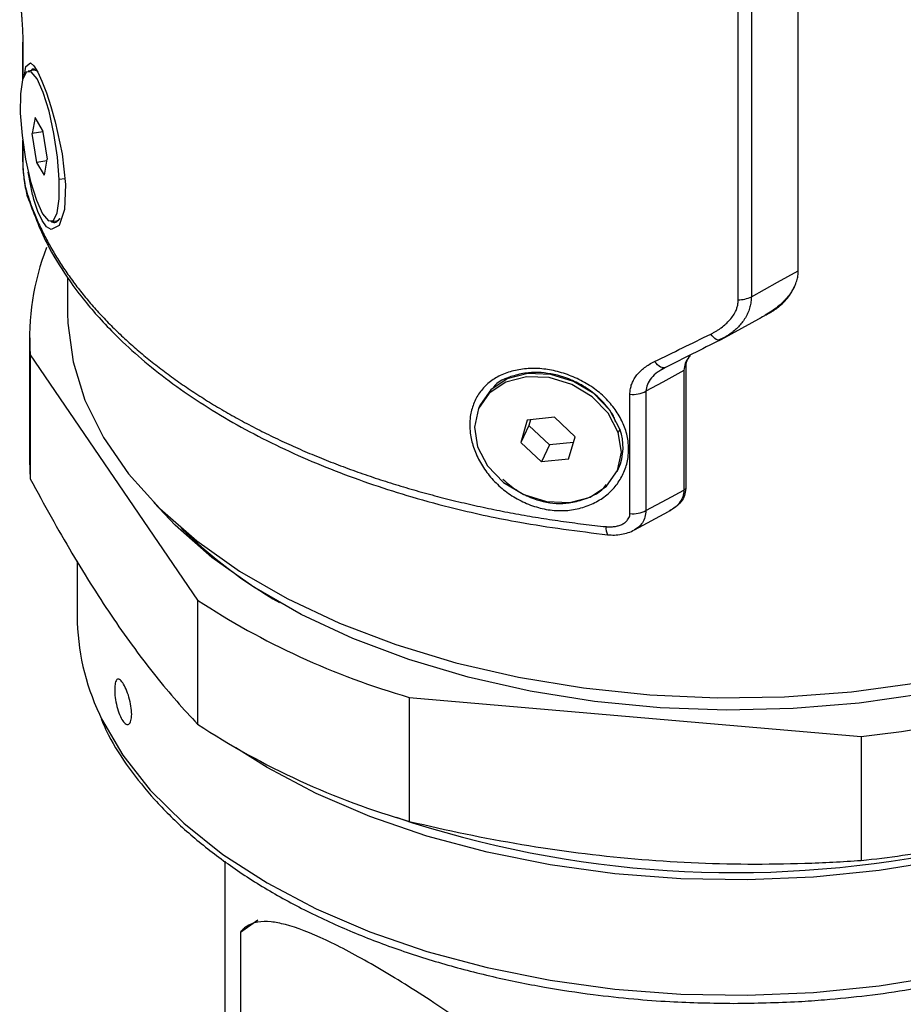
# Model space of a CAD drawing. Header units: millimetres. Extents: x -88 to 910, y -234 to 995.
# Tile 25 of 40: x 814 to 860, y 598 to 649. Entities that reach past the tile are written whole.
import ezdxf

# ---------------------------------------------------------------- set-up
doc = ezdxf.new("R2010")
doc.units = ezdxf.units.MM

msp = doc.modelspace()

# ---------------------------------------------------------------- linework, layer by layer
at = {"color": 7, "linetype": 'Continuous', "lineweight": 25}
for p, q in [((854.653, 636.377), (854.653, 875.371)), ((851.499, 634.759), (851.499, 873.915)), ((852.188, 874.077), (852.188, 634.921)), ((813.911, 648.29), (813.911, 646.378)), ((814.489, 646.821), (814.199, 646.776)), ((814.57, 646.826), (814.515, 646.876)), ((814.565, 644.342), (814.416, 643.497)), ((814.959, 643.668), (814.565, 644.342)), ((814.959, 643.668), (815.205, 642.149)), ((813.911, 643.143), (813.911, 642.021)), ((814.973, 643.583), (814.416, 643.497)), ((814.662, 641.978), (814.416, 643.497)), ((815.189, 642.059), (814.662, 641.978)), ((815.056, 641.304), (815.205, 642.149)), ((815.056, 641.304), (814.662, 641.978)), ((816.125, 641.117), (815.836, 641.073)), ((815.422, 638.87), (815.712, 638.915)), ((854.653, 636.274), (854.653, 636.377)), ((816.274, 635.914), (816.274, 634.052)), ((850.607, 632.677), (852.78, 633.869)), ((852.92, 633.949), (852.913, 633.945)), ((814.274, 632.827), (814.274, 626.311)), ((850.45, 632.632), (850.77, 632.788)), ((814.311, 631.874), (823.099, 618.982)), ((814.311, 631.874), (814.311, 625.359)), ((847.426, 631.061), (847.559, 631.18)), ((847.678, 631.204), (847.501, 631.095)), ((848.742, 631.291), (848.742, 624.836)), ((848.649, 631.05), (848.649, 624.782)), ((845.811, 623.528), (845.811, 629.798)), ((846.65, 629.954), (846.65, 623.684)), ((837.953, 629.265), (837.876, 629.097)), ((841.84, 628.586), (840.417, 628.44)), ((841.84, 628.586), (842.926, 627.56)), ((840.417, 628.44), (840.081, 627.267)), ((840.495, 628.159), (840.081, 627.267)), ((840.581, 628.456), (840.495, 628.159)), ((841.582, 627.133), (840.495, 628.159)), ((842.591, 626.387), (842.926, 627.56)), ((845.277, 627.961), (845.2, 627.794)), ((841.168, 626.241), (840.081, 627.267)), ((841.582, 627.133), (841.168, 626.241)), ((842.841, 627.263), (841.582, 627.133)), ((814.274, 626.311), (814.311, 625.359)), ((842.591, 626.387), (841.168, 626.241)), ((845.132, 625.729), (845.21, 625.897)), ((848.649, 624.782), (848.742, 624.836)), ((848.649, 624.782), (848.649, 624.759)), ((846.048, 622.667), (847.839, 623.63)), ((847.882, 623.663), (847.974, 623.716)), ((816.774, 621.027), (816.774, 618.129)), ((823.099, 618.982), (823.099, 612.466)), ((834.221, 613.871), (857.956, 611.818)), ((834.221, 613.871), (834.221, 607.356)), ((857.956, 611.818), (857.956, 605.303)), ((824.524, 605.258), (824.524, 595.108)), ((825.353, 601.529), (826.262, 602.176)), ((825.353, 601.529), (825.353, 595.586))]:
    msp.add_line(p, q, dxfattribs=at)
at = {"color": 8, "linetype": 'Continuous', "lineweight": 25}
for p, q in [((813.922, 648.207), (813.922, 646.413)), ((813.922, 643.064), (813.922, 641.937)), ((848.742, 631.291), (848.681, 631.221))]:
    msp.add_line(p, q, dxfattribs=at)
at = {"color": 7, "linetype": 'Continuous', "lineweight": 25, "flags": 128}
for points in [[(813.911, 648.29), (813.912, 648.272), (813.922, 648.207)], [(815.836, 641.073), (815.741, 642.254), (815.555, 643.492), (815.296, 644.663), (814.989, 645.655), (814.665, 646.37), (814.356, 646.737), (814.091, 646.721), (813.896, 646.324), (813.791, 645.584), (813.786, 644.574)], [(814.684, 646.755), (814.646, 646.782), (814.489, 646.821)], [(813.786, 644.574), (813.881, 643.392), (814.067, 642.155), (814.325, 640.983), (814.632, 639.991), (814.956, 639.277), (815.265, 638.909), (815.531, 638.925), (815.725, 639.322), (815.83, 640.062), (815.836, 641.073)], [(814.168, 640.177), (814.144, 640.255), (814.126, 640.41)], [(815.712, 638.915), (815.82, 638.97), (815.878, 639.036)], [(852.188, 634.921), (853.568, 635.679), (854.653, 636.274)], [(816.274, 634.052), (816.286, 633.54), (816.555, 631.499), (817.18, 629.484), (818.156, 627.516), (819.471, 625.616), (821.112, 623.802), (823.063, 622.093), (825.304, 620.506), (827.811, 619.059), (830.559, 617.766), (833.519, 616.639), (836.661, 615.692), (839.954, 614.932), (843.363, 614.369), (846.852, 614.008), (850.388, 613.853), (853.932, 613.905), (857.449, 614.163), (860.903, 614.626), (864.258, 615.288), (865.562, 615.607)], [(850.546, 632.647), (850.504, 632.631), (850.454, 632.631), (850.397, 632.648), (850.335, 632.681), (850.268, 632.729), (850.198, 632.792), (850.126, 632.869), (850.053, 632.957)], [(847.678, 631.204), (847.625, 631.183), (847.564, 631.18), (847.497, 631.195), (847.424, 631.227), (847.347, 631.277), (847.267, 631.343), (847.187, 631.423), (847.107, 631.517)], [(845.2, 627.794), (844.671, 628.795), (843.832, 629.66), (842.765, 630.306), (841.574, 630.668), (840.377, 630.712), (839.29, 630.433), (838.42, 629.858), (837.852, 629.044), (837.641, 628.071), (837.808, 627.033)], [(845.277, 627.961), (844.748, 628.962), (843.909, 629.828), (842.842, 630.473), (841.652, 630.835), (840.455, 630.879), (839.368, 630.6), (838.498, 630.025), (837.953, 629.265)], [(848.649, 631.05), (847.53, 630.436), (846.65, 629.954)], [(837.808, 627.033), (838.337, 626.032), (839.176, 625.167), (840.243, 624.521), (841.433, 624.159), (842.631, 624.115), (843.717, 624.394), (844.588, 624.969), (845.156, 625.783), (845.367, 626.756), (845.2, 627.794)], [(846.65, 623.684), (847.77, 624.286), (848.649, 624.759)], [(865.35, 614.96), (864.535, 614.753), (861.245, 614.062), (857.85, 613.57), (854.386, 613.281), (850.888, 613.2), (847.394, 613.327), (843.942, 613.661), (840.567, 614.198), (837.306, 614.932), (834.192, 615.856), (831.26, 616.96), (828.54, 618.232), (826.061, 619.659), (823.85, 621.225), (821.929, 622.914), (820.805, 624.117)], [(862.539, 605.365), (862.265, 605.311), (858.9, 604.766), (855.457, 604.42), (851.971, 604.277), (848.478, 604.339), (845.013, 604.604), (841.613, 605.07), (838.312, 605.733), (835.144, 606.584), (832.141, 607.617), (829.335, 608.819), (826.754, 610.179), (825.106, 611.211)]]:
    msp.add_lwpolyline(points, dxfattribs=at)
at = {"color": 8, "linetype": 'Continuous', "lineweight": 25, "flags": 128}
for points in [[(814.012, 646.558), (814.084, 647.021), (814.328, 647.216), (814.497, 647.057), (814.699, 646.726), (814.924, 646.244), (815.16, 645.634), (815.397, 644.919), (815.625, 644.116), (815.988, 642.426), (816.16, 640.815), (816.102, 639.501), (815.826, 638.669), (815.403, 638.448), (815.166, 638.596), (814.928, 638.921), (814.701, 639.404), (814.501, 640.022), (814.501, 640.022)], [(813.911, 642.021), (813.912, 642.003), (813.922, 641.937)], [(817.943, 612.989), (818.057, 612.748), (819.17, 610.836), (820.613, 608.999), (822.371, 607.255), (824.425, 605.622), (826.754, 604.118), (829.335, 602.758), (832.141, 601.556), (835.144, 600.523), (838.312, 599.672), (841.613, 599.009), (845.013, 598.543), (848.478, 598.278), (851.971, 598.217), (855.457, 598.359), (858.9, 598.705), (862.265, 599.25), (865.517, 599.989), (867.662, 600.603)]]:
    msp.add_lwpolyline(points, dxfattribs=at)
at = {"color": 7, "linetype": 'Continuous', "lineweight": 25}
for centre, radius, start, end in [((827.063, 632.804), 12.786, 158.4446, 184.17), ((851.521, 636.211), 1.452, 269.1339, 297.3412), ((845.966, 631.301), 1.511, 264.1186, 296.9306), ((842.751, 627.011), 2.699, 335.6246, 20.6269), ((845.966, 625.031), 1.511, 264.1186, 296.9306), ((840.148, 640.993), 25.549, 225.562, 240.0859), ((845.453, 652.97), 40.68, 236.6673, 253.9725), ((828.939, 618.192), 12.165, 180.2972, 205.323), ((851.765, 670.755), 59.261, 275.99658, 282.58935), ((845.453, 646.454), 40.68, 236.6673, 253.9725), ((851.626, 665.254), 60.285, 276.02746, 280.19607)]:
    msp.add_arc(centre, radius, start, end, dxfattribs=at)
at = {"color": 8, "linetype": 'Continuous', "lineweight": 25}
for centre, radius, start, end in [((845.194, 622.73), 0.641, 170.1987, 209.7214), ((851.322, 660.588), 55.926, 251.4458, 281.2567)]:
    msp.add_arc(centre, radius, start, end, dxfattribs=at)
at = {"color": 7, "linetype": 'Continuous', "lineweight": 25}
msp.add_ellipse((851.274, 655.159), major_axis=(33.5, 23.828), ratio=0.460278, start_param=4.442709, end_param=4.448531, dxfattribs=at)
for points, knots in [([(813.755, 650.77), (813.761, 650.707), (813.774, 650.582), (813.792, 650.392), (813.809, 650.203), (813.826, 650.015), (813.842, 649.828), (813.856, 649.643), (813.872, 649.427), (813.889, 649.184), (813.903, 648.92), (813.914, 648.668), (813.921, 648.428), (813.921, 648.281), (813.922, 648.207)], [0, 0, 0, 0, 0.075466, 0.149173, 0.221365, 0.292301, 0.362256, 0.431514, 0.500368, 0.603763, 0.704203, 0.802881, 0.901054, 1, 1, 1, 1]), ([(813.913, 641.995), (813.914, 641.932), (813.916, 641.794), (813.932, 641.548), (813.956, 641.284), (813.999, 640.941), (814.067, 640.536), (814.134, 640.297), (814.168, 640.177)], [0, 0, 0, 0, 0.105377, 0.2332, 0.361378, 0.489962, 0.743966, 1, 1, 1, 1]), ([(813.922, 641.937), (813.922, 641.913), (813.922, 641.864), (813.924, 641.785), (813.928, 641.702), (813.933, 641.614), (813.942, 641.483), (813.959, 641.304), (813.985, 641.091), (814.016, 640.889), (814.05, 640.708), (814.087, 640.544), (814.113, 640.455), (814.126, 640.41)], [0, 0, 0, 0, 0.0494889, 0.0986273, 0.1480379, 0.1983332, 0.2500945, 0.3718405, 0.5001241, 0.622877, 0.749972, 0.8744001, 1, 1, 1, 1]), ([(814.126, 640.41), (814.163, 640.295), (814.237, 640.063), (814.361, 639.718), (814.493, 639.373), (814.636, 639.03), (814.788, 638.688), (814.949, 638.348), (815.12, 638.009), (815.301, 637.672), (815.491, 637.337), (815.69, 637.004), (815.899, 636.672), (816.117, 636.342), (816.344, 636.015), (816.58, 635.69), (816.825, 635.367), (817.08, 635.046), (817.343, 634.728), (817.615, 634.412), (817.896, 634.099), (818.186, 633.788), (818.484, 633.48), (818.791, 633.175), (819.106, 632.873), (819.43, 632.574), (819.762, 632.278), (820.103, 631.985), (820.451, 631.696), (820.808, 631.41), (821.173, 631.127), (821.545, 630.847), (821.925, 630.571), (822.313, 630.299), (822.709, 630.03), (823.112, 629.765), (823.522, 629.504), (823.94, 629.247), (824.365, 628.994), (824.797, 628.744), (825.235, 628.499), (825.681, 628.258), (826.133, 628.021), (826.592, 627.789), (827.057, 627.56), (827.529, 627.336), (828.007, 627.117), (828.491, 626.902), (828.981, 626.691), (829.477, 626.486), (829.978, 626.284), (830.485, 626.088), (830.998, 625.896), (831.516, 625.71), (832.038, 625.528), (832.566, 625.351), (833.099, 625.178), (833.637, 625.011), (834.179, 624.849), (834.726, 624.692), (835.277, 624.541), (835.832, 624.394), (836.392, 624.253), (836.955, 624.116), (837.522, 623.986), (838.092, 623.86), (838.666, 623.74), (839.244, 623.625), (839.824, 623.516), (840.407, 623.412), (840.994, 623.313), (841.583, 623.22), (842.174, 623.133), (842.768, 623.051), (843.364, 622.974), (843.962, 622.903), (844.363, 622.861), (844.563, 622.839)], [0, 0, 0, 0, 0.013333, 0.026667, 0.04, 0.053333, 0.066667, 0.08, 0.093333, 0.106667, 0.12, 0.133333, 0.146667, 0.16, 0.173333, 0.186667, 0.2, 0.213333, 0.226667, 0.24, 0.253333, 0.266667, 0.28, 0.293333, 0.306667, 0.32, 0.333333, 0.346667, 0.36, 0.373333, 0.386667, 0.4, 0.413333, 0.426667, 0.44, 0.453333, 0.466667, 0.48, 0.493333, 0.506667, 0.52, 0.533333, 0.546667, 0.56, 0.573333, 0.586667, 0.6, 0.613333, 0.626667, 0.64, 0.653333, 0.666667, 0.68, 0.693333, 0.706667, 0.72, 0.733333, 0.746667, 0.76, 0.773333, 0.786667, 0.8, 0.813333, 0.826667, 0.84, 0.853333, 0.866667, 0.88, 0.893333, 0.906667, 0.92, 0.933333, 0.946667, 0.96, 0.973333, 0.986667, 1, 1, 1, 1]), ([(814.168, 640.177), (814.474, 639.351), (815.007, 637.913), (816.09, 636.139), (817.011, 634.887), (817.835, 633.909), (819.178, 632.479), (821.363, 630.577), (824.627, 628.417), (828.306, 626.545), (831.605, 625.257), (834.407, 624.372), (836.958, 623.69), (840.362, 622.951), (843.088, 622.608), (844.638, 622.413)], [0, 0, 0, 0, 0.093784, 0.163083, 0.208553, 0.244458, 0.283546, 0.390103, 0.500089, 0.60623, 0.710487, 0.760934, 0.816231, 0.895548, 1, 1, 1, 1]), ([(854.47, 635.491), (854.49, 635.536), (854.528, 635.623), (854.574, 635.755), (854.61, 635.887), (854.635, 636.018), (854.65, 636.147), (854.652, 636.232), (854.653, 636.274)], [0, 0, 0, 0, 0.174035, 0.344785, 0.512485, 0.677394, 0.839797, 1, 1, 1, 1]), ([(854.472, 635.492), (854.451, 635.449), (854.409, 635.363), (854.335, 635.237), (854.253, 635.111), (854.161, 634.987), (854.06, 634.865), (853.95, 634.743), (853.787, 634.58), (853.56, 634.381), (853.256, 634.154), (853.034, 634.018), (852.92, 633.949)], [0, 0, 0, 0, 0.068156, 0.137143, 0.207169, 0.278429, 0.35111, 0.425389, 0.501429, 0.661666, 0.827488, 1, 1, 1, 1]), ([(853.125, 634.059), (853.171, 634.084), (853.263, 634.136), (853.395, 634.22), (853.523, 634.309), (853.645, 634.404), (853.82, 634.554), (854.032, 634.77), (854.229, 635.032), (854.374, 635.275), (854.439, 635.42), (854.472, 635.492)], [0, 0, 0, 0, 0.074734, 0.14934, 0.22401, 0.298939, 0.374317, 0.560655, 0.747974, 0.874406, 1, 1, 1, 1]), ([(852.188, 634.921), (852.187, 634.877), (852.185, 634.787), (852.171, 634.652), (852.148, 634.517), (852.116, 634.381), (852.075, 634.246), (852.024, 634.112), (851.963, 633.979), (851.893, 633.848), (851.814, 633.719), (851.705, 633.564), (851.555, 633.385), (851.354, 633.185), (851.118, 632.992), (850.85, 632.808), (850.649, 632.702), (850.546, 632.647)], [0, 0, 0, 0, 0.046531, 0.093733, 0.141629, 0.190238, 0.239573, 0.289643, 0.340455, 0.39201, 0.444305, 0.497337, 0.586531, 0.681597, 0.782371, 0.888609, 1, 1, 1, 1]), ([(850.053, 632.957), (850.102, 632.982), (850.201, 633.032), (850.342, 633.113), (850.477, 633.197), (850.651, 633.318), (850.854, 633.482), (851.072, 633.703), (851.253, 633.942), (851.377, 634.174), (851.451, 634.385), (851.491, 634.572), (851.496, 634.697), (851.499, 634.759)], [0, 0, 0, 0, 0.063915, 0.126731, 0.188566, 0.249546, 0.376807, 0.498647, 0.626484, 0.749176, 0.833839, 0.917099, 1, 1, 1, 1]), ([(852.913, 633.944), (852.864, 633.916), (852.763, 633.859), (852.661, 633.806), (852.609, 633.779)], [0, 0, 0, 0, 0.495313, 1, 1, 1, 1]), ([(848.988, 631.814), (848.96, 631.789), (848.834, 631.674), (848.693, 631.415), (848.664, 631.172), (848.649, 631.05)], [0, 0, 0, 0, 0.124146, 0.561981, 1, 1, 1, 1]), ([(849.01, 631.891), (848.939, 631.804), (848.791, 631.623), (848.759, 631.403), (848.742, 631.291)], [0, 0, 0, 0, 0.485235, 1, 1, 1, 1]), ([(845.811, 629.798), (845.812, 629.838), (845.813, 629.918), (845.828, 630.037), (845.85, 630.154), (845.882, 630.268), (845.923, 630.381), (845.973, 630.491), (846.033, 630.6), (846.101, 630.706), (846.206, 630.847), (846.359, 631.016), (846.576, 631.201), (846.825, 631.372), (847.012, 631.468), (847.107, 631.517)], [0, 0, 0, 0, 0.055216, 0.110032, 0.164666, 0.219339, 0.27427, 0.329676, 0.385769, 0.442752, 0.50082, 0.621169, 0.743494, 0.869307, 1, 1, 1, 1]), ([(838.852, 625.064), (838.647, 625.259), (838.271, 625.683), (837.839, 626.381), (837.539, 627.111), (837.39, 627.841), (837.39, 628.551), (837.544, 629.215), (837.835, 629.814), (838.267, 630.32), (838.826, 630.72), (839.502, 630.997), (840.258, 631.153), (841.071, 631.165), (841.91, 631.037), (842.739, 630.768), (843.524, 630.386), (844.222, 629.895), (844.81, 629.317), (845.267, 628.669), (845.587, 627.977), (845.747, 627.264), (845.748, 626.552), (845.585, 625.867), (845.275, 625.231), (844.817, 624.675), (844.23, 624.218), (843.529, 623.888), (842.754, 623.694), (841.931, 623.661), (841.094, 623.79), (840.276, 624.079), (839.509, 624.503), (839.059, 624.867), (838.852, 625.064)], [0, 0, 0, 0, 0.031129, 0.062684, 0.093972, 0.125104, 0.156158, 0.187596, 0.21903, 0.249932, 0.280977, 0.312317, 0.343861, 0.374695, 0.405596, 0.43713, 0.468623, 0.499813, 0.53086, 0.562342, 0.593753, 0.625017, 0.65622, 0.687586, 0.718963, 0.75003, 0.781225, 0.812624, 0.844074, 0.874892, 0.905764, 0.937206, 0.968719, 1, 1, 1, 1]), ([(814.311, 625.359), (815.04, 623.986), (815.769, 622.679), (817.231, 620.215), (817.963, 619.06), (819.429, 616.907), (820.163, 615.911), (821.266, 614.533), (821.634, 614.092), (822.369, 613.25), (822.735, 612.849), (823.099, 612.466)], [0, 0, 0, 0, 0.25, 0.25, 0.5, 0.5, 0.75, 0.75, 0.875, 0.875, 1, 1, 1, 1]), ([(848.649, 624.759), (848.636, 624.638), (848.61, 624.395), (848.41, 624.072), (848.15, 623.812), (847.934, 623.69), (847.836, 623.635)], [0, 0, 0, 0, 0.261416, 0.523038, 0.784399, 1, 1, 1, 1]), ([(848.742, 624.836), (848.73, 624.714), (848.704, 624.469), (848.504, 624.149), (848.31, 623.934), (848.17, 623.849), (848.142, 623.832)], [0, 0, 0, 0, 0.311106, 0.62244, 0.92495, 1, 1, 1, 1]), ([(844.563, 622.839), (844.599, 622.836), (844.672, 622.83), (844.781, 622.829), (844.888, 622.833), (845.03, 622.849), (845.201, 622.885), (845.394, 622.958), (845.562, 623.058), (845.684, 623.176), (845.76, 623.295), (845.803, 623.409), (845.808, 623.488), (845.811, 623.528)], [0, 0, 0, 0, 0.062941, 0.125307, 0.187405, 0.249548, 0.376379, 0.499131, 0.627339, 0.748911, 0.834723, 0.917468, 1, 1, 1, 1]), ([(844.638, 622.413), (844.759, 622.405), (845.002, 622.39), (845.368, 622.431), (845.727, 622.516), (845.941, 622.616), (846.049, 622.668)], [0, 0, 0, 0, 0.242104, 0.487052, 0.737913, 1, 1, 1, 1]), ([(819.17, 612.636), (819.111, 612.722), (819.054, 612.835), (818.95, 613.093), (818.903, 613.241), (818.826, 613.547), (818.795, 613.707), (818.754, 614.015), (818.744, 614.161), (818.744, 614.423), (818.755, 614.535), (818.796, 614.709), (818.827, 614.77), (818.904, 614.831), (818.951, 614.832), (819.055, 614.772), (819.113, 614.712), (819.229, 614.54), (819.289, 614.429), (819.401, 614.171), (819.452, 614.026), (819.541, 613.719), (819.576, 613.562), (819.625, 613.256), (819.637, 613.109), (819.637, 612.849), (819.624, 612.735), (819.576, 612.56), (819.54, 612.498), (819.452, 612.434), (819.4, 612.432), (819.288, 612.49), (819.229, 612.549), (819.17, 612.636)], [0, 0, 0, 0, 0.0625, 0.0625, 0.125, 0.125, 0.1875, 0.1875, 0.25, 0.25, 0.3125, 0.3125, 0.375, 0.375, 0.4375, 0.4375, 0.5, 0.5, 0.5625, 0.5625, 0.625, 0.625, 0.6875, 0.6875, 0.75, 0.75, 0.8125, 0.8125, 0.875, 0.875, 0.9375, 0.9375, 1, 1, 1, 1]), ([(818.033, 612.73), (818.157, 612.445), (818.542, 611.562), (819.473, 610.143), (820.799, 608.487), (822.38, 606.92), (824.182, 605.449), (826.192, 604.085), (828.391, 602.838), (830.756, 601.716), (833.265, 600.728), (835.885, 599.881), (838.572, 599.181), (841.24, 598.639), (843.719, 598.262), (845.921, 598.023), (848.385, 597.836), (850.147, 597.808), (851.274, 597.79)], [0, 0, 0, 0, 0.032579, 0.100975, 0.169453, 0.237925, 0.306322, 0.374588, 0.442655, 0.51046, 0.577897, 0.644768, 0.710667, 0.77463, 0.833688, 0.882059, 0.92455, 1, 1, 1, 1]), ([(834.221, 607.356), (836.189, 606.881), (838.16, 606.474), (842.107, 605.814), (844.084, 605.56), (848.043, 605.217), (850.026, 605.126), (853.005, 605.108), (854, 605.121), (855.983, 605.185), (856.971, 605.236), (857.956, 605.303)], [0, 0, 0, 0, 0.25, 0.25, 0.5, 0.5, 0.75, 0.75, 0.875, 0.875, 1, 1, 1, 1]), ([(844.669, 590.378), (844.569, 590.482), (844.374, 590.686), (844.083, 590.98), (843.804, 591.257), (843.537, 591.517), (843.283, 591.759), (843.042, 591.984), (842.816, 592.192), (842.605, 592.384), (842.408, 592.559), (842.228, 592.718), (842.064, 592.862), (841.916, 592.99), (841.286, 593.533), (840.203, 594.426), (838.033, 596.089), (835.357, 597.969), (832.311, 599.844), (829.696, 601.242), (827.989, 601.892), (826.912, 602.103), (826.432, 602.096), (826.147, 602.039), (826.011, 602.002), (825.857, 601.942), (825.69, 601.849), (825.514, 601.717), (825.409, 601.594), (825.353, 601.529)], [0, 0, 0, 0, 0.013949, 0.027182, 0.0397, 0.051503, 0.06259, 0.072961, 0.082617, 0.091558, 0.099783, 0.107292, 0.114087, 0.120165, 0.125529, 0.191718, 0.250082, 0.378857, 0.498798, 0.619436, 0.748909, 0.807634, 0.874175, 0.88666, 0.90254, 0.921813, 0.944481, 0.970543, 1, 1, 1, 1]), ([(851.274, 597.79), (852.408, 597.808), (853.999, 597.833), (856.327, 597.999), (858.291, 598.196), (860.595, 598.523), (862.96, 598.961), (865.358, 599.532), (867.237, 600.052), (868.27, 600.42), (868.544, 600.517)], [0, 0, 0, 0, 0.18791, 0.263477, 0.388671, 0.518041, 0.656188, 0.799632, 0.946978, 1, 1, 1, 1])]:
    msp.add_open_spline(points, degree=3, knots=knots, dxfattribs=at)
at = {"color": 8, "linetype": 'Continuous', "lineweight": 25}
for points, knots in [([(814.515, 646.876), (814.47, 646.889), (814.412, 646.906), (814.375, 646.821), (814.367, 646.802)], [0, 0, 0, 0, 0.771917, 1, 1, 1, 1]), ([(814.501, 640.022), (814.442, 640.257), (814.329, 640.704), (814.247, 641.224), (814.208, 641.471)], [0, 0, 0, 0, 0.527104, 1, 1, 1, 1]), ([(815.397, 638.892), (815.431, 638.868), (815.538, 638.793), (815.703, 638.834), (815.817, 638.97), (815.87, 639.034)], [0, 0, 0, 0, 0.196844, 0.622954, 1, 1, 1, 1]), ([(845.048, 628.355), (845.026, 628.434), (844.955, 628.694), (844.592, 629.179), (844.046, 629.774), (843.295, 630.291), (842.337, 630.739), (841.36, 630.951), (840.418, 630.942), (839.522, 630.744), (838.823, 630.465), (838.604, 630.116), (838.597, 630.105)], [0, 0, 0, 0, 0.035015, 0.114431, 0.235754, 0.345345, 0.445587, 0.615294, 0.699624, 0.80478, 0.993614, 1, 1, 1, 1]), ([(847.501, 631.095), (847.42, 631.048), (847.205, 630.925), (846.931, 630.664), (846.696, 630.324), (846.665, 630.076), (846.65, 629.954)], [0, 0, 0, 0, 0.172491, 0.459061, 0.731461, 1, 1, 1, 1]), ([(839.137, 625.333), (839.366, 625.134), (839.803, 624.753), (840.749, 624.266), (841.715, 624.031), (842.672, 624.071), (843.592, 624.321), (844.328, 624.659), (844.556, 625.041), (844.563, 625.054)], [0, 0, 0, 0, 0.14346, 0.274605, 0.496371, 0.607451, 0.743803, 0.991638, 1, 1, 1, 1]), ([(846.65, 623.684), (846.64, 623.566), (846.62, 623.334), (846.476, 623.042), (846.286, 622.813), (846.117, 622.713), (846.04, 622.668)], [0, 0, 0, 0, 0.2694861, 0.53028, 0.7849285, 1, 1, 1, 1])]:
    msp.add_open_spline(points, degree=3, knots=knots, dxfattribs=at)
at = {"color": 7, "linetype": 'Continuous', "lineweight": 25}
for points in [[(847.107, 631.517), (848.075, 631.988), (849.058, 632.468), (850.053, 632.957)], [(850.546, 632.647), (849.577, 632.158), (848.62, 631.676), (847.678, 631.204)]]:
    msp.add_open_spline(points, degree=3, dxfattribs=at)

doc.saveas('drawing.dxf')
